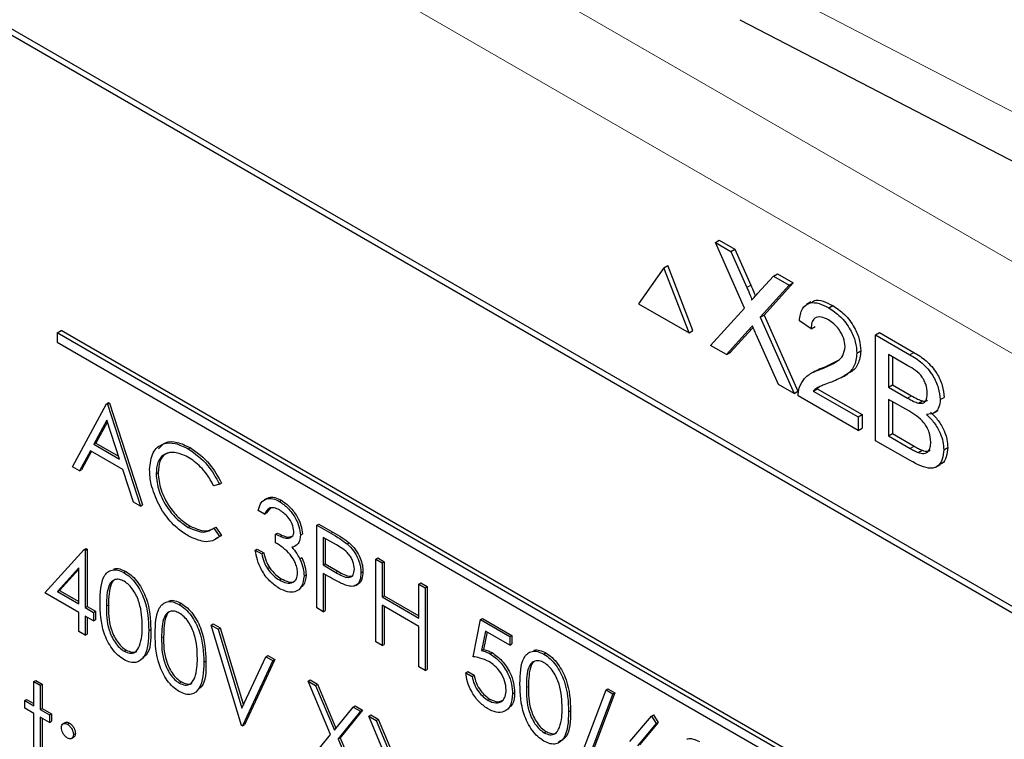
# Paper-space layout 'Blatt2' of a CAD drawing. Header units: millimetres. Extents: x 5 to 418, y 2 to 292.
# Tile 30 of 68: x 109.59 to 113.96, y 160.07 to 163.26. Entities that reach past the tile are written whole.
import ezdxf

# ---------------------------------------------------------------- set-up
doc = ezdxf.new("R2010")
doc.units = ezdxf.units.MM

psp = doc.layouts.new('Blatt2')

# ---------------------------------------------------------------- linework, layer by layer
at = {"color": 7, "linetype": 'Continuous', "lineweight": 18}
for p, q in [((107.0115, 166.2222), (118.1546, 159.7895)), ((117.9778, 159.4833), (106.8347, 165.916)), ((112.6576, 163.5506), (122.1002, 158.655)), ((112.8184, 162.0757), (112.8361, 162.0859)), ((112.8237, 161.8836), (112.8414, 161.8938)), ((113.5423, 161.7767), (113.56, 161.7869)), ((113.5313, 161.5844), (113.5489, 161.5946)), ((113.5436, 161.3606), (113.5613, 161.3708)), ((110.9719, 160.9838), (110.9807, 160.9889)), ((110.9937, 160.8102), (111.0026, 160.8153)), ((109.9753, 160.6609), (109.9841, 160.666)), ((110.22, 160.5196), (110.2289, 160.5247)), ((111.8396, 160.2991), (111.8484, 160.3042))]:
    psp.add_line(p, q, dxfattribs=at)
at = {"color": 7, "linetype": 'Continuous', "lineweight": 25}
for p, q in [((116.8699, 159.0001), (107.9426, 164.1537)), ((116.8446, 158.9855), (108.0058, 164.0881)), ((112.7871, 163.2644), (122.2297, 158.3688)), ((112.6784, 162.2754), (112.6961, 162.2856)), ((112.8078, 161.9838), (112.6784, 162.2754)), ((112.6784, 162.2754), (112.7475, 162.2355)), ((112.6961, 162.2856), (112.7652, 162.2457)), ((112.7475, 162.2355), (112.7652, 162.2457)), ((112.7475, 162.2355), (112.8184, 162.0757)), ((112.7652, 162.2457), (112.8361, 162.0859)), ((112.4492, 162.1628), (112.4669, 162.173)), ((112.5791, 161.8836), (112.4669, 162.173)), ((112.4492, 162.1628), (112.3369, 162.003)), ((112.5615, 161.8734), (112.4492, 162.1628)), ((112.8661, 162.0481), (112.9368, 162.1263)), ((112.9368, 162.1263), (112.9545, 162.1365)), ((112.9368, 162.1263), (113.0068, 162.0858)), ((112.9545, 162.1365), (113.0245, 162.096)), ((113.0068, 162.0858), (112.8774, 161.9429)), ((113.0245, 162.096), (112.8951, 161.9531)), ((113.0068, 162.0858), (113.0245, 162.096)), ((112.3369, 162.003), (112.5615, 161.8734)), ((113.1028, 162.0112), (113.0829, 161.9997)), ((113.1816, 161.9849), (113.1993, 161.9951)), ((112.6576, 161.8179), (112.8078, 161.9838)), ((112.8774, 161.9429), (112.8951, 161.9531)), ((112.8951, 161.9531), (113.0453, 161.6145)), ((112.8774, 161.9429), (113.0277, 161.6043)), ((113.1034, 161.8916), (113.0513, 161.9277)), ((109.7558, 161.8734), (109.7735, 161.8836)), ((115.2359, 158.7098), (109.7558, 161.8734)), ((109.7558, 161.8734), (109.7558, 161.8325)), ((115.2536, 158.72), (109.7735, 161.8836)), ((112.5615, 161.8734), (112.5791, 161.8836)), ((112.8237, 161.8836), (112.7275, 161.7775)), ((112.8414, 161.8938), (112.7452, 161.7877)), ((112.8456, 161.8985), (112.8414, 161.8938)), ((112.9585, 161.6442), (112.8596, 161.8672)), ((113.1034, 161.8916), (113.1211, 161.9018)), ((113.3901, 161.8645), (113.4078, 161.8748)), ((113.3901, 161.395), (113.3901, 161.8645)), ((113.3901, 161.8645), (113.5423, 161.7767)), ((113.4078, 161.8748), (113.56, 161.7869)), ((109.7558, 161.8325), (115.2359, 158.6689)), ((112.7275, 161.7775), (112.6576, 161.8179)), ((112.7275, 161.7775), (112.7452, 161.7877)), ((113.3067, 161.7831), (113.3244, 161.7933)), ((113.5249, 161.7326), (113.4475, 161.7773)), ((113.4475, 161.7773), (113.4475, 161.6328)), ((113.163, 161.7222), (113.2216, 161.7514)), ((113.4651, 161.7671), (113.4651, 161.643)), ((113.1197, 161.7033), (113.0998, 161.6918)), ((113.1453, 161.712), (113.163, 161.7222)), ((113.247, 161.6804), (113.2669, 161.6919)), ((113.0277, 161.6043), (112.9585, 161.6442)), ((113.0277, 161.6043), (113.0453, 161.6145)), ((113.113, 161.6152), (113.1307, 161.6254)), ((113.113, 161.6152), (113.3119, 161.5004)), ((113.1423, 161.6351), (113.1307, 161.6254)), ((113.1307, 161.6254), (113.3296, 161.5106)), ((113.4475, 161.6328), (113.4651, 161.643)), ((113.4475, 161.6328), (113.5313, 161.5844)), ((113.4651, 161.643), (113.5489, 161.5946)), ((109.8243, 161.2788), (109.9753, 161.5591)), ((109.9753, 161.5591), (109.9841, 161.5642)), ((109.9753, 161.5591), (109.9793, 161.5567)), ((109.9793, 161.5567), (109.9882, 161.5618)), ((109.9841, 161.5642), (109.9882, 161.5618)), ((109.9882, 161.5618), (110.135, 161.1096)), ((113.3119, 161.4402), (113.0461, 161.5936)), ((113.537, 161.5269), (113.4475, 161.5786)), ((113.4475, 161.5786), (113.4475, 161.4161)), ((113.4651, 161.5684), (113.4651, 161.4263)), ((113.5801, 161.5618), (113.5978, 161.572)), ((113.6768, 161.5773), (113.6945, 161.5875)), ((109.9793, 161.5567), (110.1262, 161.1045)), ((113.6475, 161.5173), (113.6674, 161.5288)), ((109.977, 161.4865), (109.9194, 161.3794)), ((109.9793, 161.4794), (109.9282, 161.3845)), ((110.0331, 161.3137), (109.977, 161.4865)), ((113.3119, 161.5004), (113.3296, 161.5106)), ((113.3119, 161.5004), (113.3119, 161.4402)), ((113.3296, 161.5106), (113.3296, 161.4504)), ((113.3119, 161.4402), (113.3296, 161.4504)), ((109.9194, 161.3794), (109.9282, 161.3845)), ((109.9282, 161.3845), (110.029, 161.3263)), ((113.5427, 161.3069), (113.3901, 161.395)), ((113.4475, 161.4161), (113.4651, 161.4263)), ((113.4475, 161.4161), (113.5436, 161.3606)), ((113.4651, 161.4263), (113.5613, 161.3708)), ((109.9039, 161.3506), (109.8555, 161.2608)), ((109.9085, 161.3479), (109.8643, 161.2659)), ((110.0481, 161.2673), (109.9039, 161.3506)), ((109.9194, 161.3794), (110.0331, 161.3137)), ((110.3382, 161.359), (110.347, 161.3641)), ((113.5784, 161.3428), (113.5961, 161.353)), ((113.6924, 161.355), (113.7101, 161.3652)), ((109.8555, 161.2608), (109.8243, 161.2788)), ((109.8555, 161.2608), (109.8643, 161.2659)), ((110.0952, 161.1224), (110.0481, 161.2673)), ((110.1956, 161.2478), (110.2044, 161.2529)), ((113.6577, 161.2775), (113.6776, 161.289)), ((110.477, 161.202), (110.452, 161.1943)), ((110.477, 161.202), (110.4859, 161.2071)), ((110.1262, 161.1045), (110.0952, 161.1224)), ((110.6867, 161.1384), (110.6756, 161.132)), ((110.7431, 161.1252), (110.7519, 161.1303)), ((110.1262, 161.1045), (110.135, 161.1096)), ((110.6769, 161.0692), (110.6484, 161.0857)), ((110.7056, 161.0982), (110.6858, 161.0743)), ((110.6769, 161.0692), (110.6858, 161.0743)), ((110.3384, 161.0103), (110.3472, 161.0154)), ((110.452, 161.0059), (110.4609, 161.011)), ((110.452, 161.0059), (110.477, 160.9696)), ((110.4609, 161.011), (110.4859, 160.9747)), ((110.9095, 161.0198), (110.9183, 161.0249)), ((110.9095, 161.0198), (110.9719, 160.9838)), ((110.9095, 160.6523), (110.9095, 161.0198)), ((110.9183, 161.0249), (110.9807, 160.9889)), ((110.4859, 160.9747), (110.4606, 160.9595)), ((110.477, 160.9696), (110.4859, 160.9747)), ((110.7259, 160.9797), (110.7347, 160.9848)), ((110.7259, 160.942), (110.7259, 160.9797)), ((110.836, 160.9761), (110.8449, 160.9812)), ((110.9962, 160.932), (110.938, 160.9656)), ((110.938, 160.9656), (110.938, 160.8431)), ((110.9469, 160.9605), (110.9469, 160.8482)), ((109.7019, 160.7197), (109.8756, 160.9115)), ((109.8756, 160.9115), (109.8845, 160.9166)), ((109.8756, 160.9115), (109.8814, 160.9082)), ((109.8814, 160.9082), (109.8903, 160.9133)), ((109.8814, 160.9082), (109.8814, 160.6538)), ((109.8845, 160.9166), (109.8903, 160.9133)), ((109.8903, 160.9133), (109.8903, 160.6589)), ((110.6361, 160.909), (110.645, 160.9141)), ((110.6361, 160.909), (110.6647, 160.8926)), ((110.645, 160.9141), (110.6735, 160.8977)), ((111.0443, 160.9364), (111.0532, 160.9415)), ((110.6647, 160.8926), (110.6735, 160.8977)), ((110.8334, 160.8707), (110.8422, 160.8758)), ((111.1705, 160.8691), (111.1794, 160.8742)), ((111.1705, 160.8691), (111.1991, 160.8526)), ((111.1705, 160.5016), (111.1705, 160.8691)), ((111.1794, 160.8742), (111.2079, 160.8577)), ((109.8529, 160.8299), (109.758, 160.725)), ((109.8529, 160.8252), (109.7669, 160.7301)), ((109.8529, 160.6703), (109.8529, 160.8299)), ((110.6896, 160.8274), (110.6985, 160.8325)), ((110.938, 160.8431), (110.9469, 160.8482)), ((110.938, 160.8431), (110.9937, 160.8102)), ((110.9469, 160.8482), (111.0026, 160.8153)), ((111.1991, 160.8526), (111.2079, 160.8577)), ((111.1991, 160.8526), (111.1991, 160.7018)), ((111.2079, 160.8577), (111.2079, 160.7069)), ((110.0531, 160.8091), (110.0619, 160.8142)), ((110.7428, 160.7768), (110.7516, 160.7819)), ((110.8523, 160.7945), (110.8612, 160.7996)), ((110.9608, 160.7923), (110.938, 160.8054)), ((110.938, 160.8054), (110.938, 160.6358)), ((110.9469, 160.8003), (110.9469, 160.641)), ((111.1053, 160.8082), (111.1141, 160.8133)), ((109.758, 160.725), (109.7669, 160.7301)), ((109.7669, 160.7301), (109.8529, 160.6805)), ((111.082, 160.7526), (111.093, 160.759)), ((111.3623, 160.7584), (111.3711, 160.7635)), ((111.3623, 160.7584), (111.3908, 160.7419)), ((111.3623, 160.6076), (111.3623, 160.7584)), ((111.3711, 160.7635), (111.3997, 160.747)), ((111.3908, 160.7419), (111.3997, 160.747)), ((111.3908, 160.7419), (111.3908, 160.3744)), ((111.3997, 160.747), (111.3997, 160.3795)), ((109.8529, 160.6326), (109.7019, 160.7197)), ((109.758, 160.725), (109.8529, 160.6703)), ((111.1991, 160.7018), (111.2079, 160.7069)), ((111.1991, 160.7018), (111.3623, 160.6076)), ((111.2079, 160.7069), (111.3623, 160.6178)), ((109.8814, 160.6538), (109.8903, 160.6589)), ((109.8814, 160.6538), (109.9181, 160.6326)), ((109.8903, 160.6589), (109.927, 160.6377)), ((110.2979, 160.6678), (110.3067, 160.6729)), ((110.938, 160.6358), (110.9095, 160.6523)), ((110.938, 160.6358), (110.9469, 160.641)), ((111.3623, 160.5699), (111.1991, 160.6641)), ((111.1991, 160.6641), (111.1991, 160.4851)), ((111.2079, 160.659), (111.2079, 160.4902)), ((109.8529, 160.5478), (109.8529, 160.6326)), ((109.9181, 160.5949), (109.8814, 160.6161)), ((109.8814, 160.6161), (109.8814, 160.5313)), ((109.8903, 160.611), (109.8903, 160.5364)), ((109.9181, 160.6326), (109.927, 160.6377)), ((109.9181, 160.6326), (109.9181, 160.5949)), ((109.9181, 160.5949), (109.927, 160.6)), ((109.927, 160.6377), (109.927, 160.6)), ((111.603, 160.4357), (111.6356, 160.6006)), ((111.6356, 160.6006), (111.6444, 160.6057)), ((111.6356, 160.6006), (111.7661, 160.5252)), ((111.6444, 160.6057), (111.775, 160.5303)), ((110.1629, 160.5524), (110.1718, 160.5575)), ((110.4403, 160.5761), (110.4492, 160.5812)), ((110.4403, 160.5761), (110.4709, 160.5585)), ((110.5749, 160.131), (110.4403, 160.5761)), ((110.4492, 160.5812), (110.4798, 160.5636)), ((110.4709, 160.5585), (110.4798, 160.5636)), ((110.4709, 160.5585), (110.577, 160.2077)), ((110.4798, 160.5636), (110.5833, 160.2212)), ((111.3623, 160.3909), (111.3623, 160.5699)), ((109.8814, 160.5313), (109.8529, 160.5478)), ((109.8814, 160.5313), (109.8903, 160.5364)), ((111.6579, 160.55), (111.6408, 160.4633)), ((111.6649, 160.546), (111.6496, 160.4684)), ((111.7661, 160.4875), (111.6579, 160.55)), ((111.7661, 160.5252), (111.775, 160.5303)), ((111.7661, 160.5252), (111.7661, 160.4875)), ((111.775, 160.5303), (111.775, 160.4926)), ((110.054, 160.4599), (110.0629, 160.465)), ((111.1991, 160.4851), (111.1705, 160.5016)), ((111.1991, 160.4851), (111.2079, 160.4902)), ((111.6408, 160.4633), (111.6496, 160.4684)), ((111.7661, 160.4875), (111.775, 160.4926)), ((110.577, 160.2077), (110.683, 160.436)), ((110.7225, 160.4234), (110.5879, 160.1337)), ((110.683, 160.436), (110.6919, 160.4411)), ((110.683, 160.436), (110.7136, 160.4183)), ((110.6919, 160.4411), (110.7225, 160.4234)), ((110.7136, 160.4183), (110.7225, 160.4234)), ((111.6782, 160.4488), (111.6871, 160.4539)), ((111.9174, 160.4473), (111.9262, 160.4524)), ((110.4077, 160.4111), (110.4165, 160.4162)), ((110.7136, 160.4183), (110.579, 160.1286)), ((111.3908, 160.3744), (111.3623, 160.3909)), ((111.3908, 160.3744), (111.3997, 160.3795)), ((111.5703, 160.365), (111.5792, 160.3701)), ((111.5703, 160.365), (111.5989, 160.3486)), ((111.5792, 160.3701), (111.6077, 160.3537)), ((111.5989, 160.3486), (111.6077, 160.3537)), ((109.653, 160.3256), (109.6618, 160.3307)), ((109.653, 160.3256), (109.6815, 160.3091)), ((109.653, 160.2173), (109.653, 160.3256)), ((109.6618, 160.3307), (109.6904, 160.3142)), ((109.6815, 160.3091), (109.6904, 160.3142)), ((109.6815, 160.3091), (109.6815, 160.2008)), ((109.6904, 160.3142), (109.6904, 160.2059)), ((110.2988, 160.3186), (110.3077, 160.3237)), ((110.8707, 160.3277), (110.8795, 160.3328)), ((110.8707, 160.3277), (110.9037, 160.3087)), ((110.9705, 160.09), (110.8707, 160.3277)), ((110.8795, 160.3328), (110.9125, 160.3138)), ((110.9037, 160.3087), (110.9125, 160.3138)), ((110.9037, 160.3087), (110.987, 160.1103)), ((110.9125, 160.3138), (110.9942, 160.1191)), ((112.193, 160.2882), (112.2018, 160.2934)), ((112.2018, 160.2934), (112.2319, 160.276)), ((111.6691, 160.2421), (111.6779, 160.2472)), ((111.7784, 160.2708), (111.7872, 160.2759)), ((112.0599, 159.9364), (112.193, 160.2882)), ((112.223, 160.2709), (112.09, 159.919)), ((112.2319, 160.276), (112.0988, 159.9241)), ((112.193, 160.2882), (112.223, 160.2709)), ((112.223, 160.2709), (112.2319, 160.276)), ((109.6122, 160.2408), (109.621, 160.2459)), ((109.6122, 160.2078), (109.6122, 160.2408)), ((109.6122, 160.2408), (109.653, 160.2173)), ((109.653, 160.1843), (109.6122, 160.2078)), ((109.621, 160.2459), (109.653, 160.2275)), ((109.6815, 160.2008), (109.6904, 160.2059)), ((109.6904, 160.2059), (109.7312, 160.1823)), ((110.987, 160.1103), (111.0703, 160.2125)), ((111.0703, 160.2125), (111.0791, 160.2176)), ((111.0703, 160.2125), (111.1032, 160.1934)), ((111.0791, 160.2176), (111.1121, 160.1985)), ((109.653, 159.9487), (109.653, 160.1843)), ((109.6815, 160.2008), (109.7223, 160.1772)), ((109.7223, 160.1442), (109.6815, 160.1678)), ((109.6815, 160.1678), (109.6815, 159.9322)), ((109.6904, 160.1627), (109.6904, 159.9374)), ((109.7223, 160.1772), (109.7312, 160.1823)), ((109.7223, 160.1772), (109.7223, 160.1442)), ((109.7312, 160.1823), (109.7312, 160.1493)), ((111.1032, 160.1934), (111.0035, 160.071)), ((111.1121, 160.1985), (111.0123, 160.0761)), ((111.1032, 160.1934), (111.1121, 160.1985)), ((111.1399, 160.1722), (111.1488, 160.1773)), ((111.1399, 160.1722), (111.1729, 160.1532)), ((111.2398, 159.9346), (111.1399, 160.1722)), ((111.1488, 160.1773), (111.1817, 160.1583)), ((112.0272, 160.1906), (112.0361, 160.1957)), ((112.2994, 160.0591), (112.3944, 160.172)), ((112.3944, 160.172), (112.4032, 160.1771)), ((112.3944, 160.172), (112.4164, 160.1393)), ((112.4032, 160.1771), (112.4252, 160.1444)), ((109.7223, 160.1442), (109.7312, 160.1493)), ((109.7933, 160.1436), (109.7822, 160.1372)), ((109.8019, 160.136), (109.8107, 160.1411)), ((110.579, 160.1286), (110.5749, 160.131)), ((110.579, 160.1286), (110.5879, 160.1337)), ((111.1729, 160.1532), (111.1817, 160.1583)), ((111.1729, 160.1532), (111.2562, 159.9548)), ((111.1817, 160.1583), (111.2635, 159.9637)), ((112.4164, 160.1393), (112.3323, 160.0394)), ((112.4252, 160.1444), (112.3411, 160.0445)), ((112.4164, 160.1393), (112.4252, 160.1444)), ((109.8195, 160.0722), (109.8305, 160.0786)), ((109.8284, 160.0901), (109.8372, 160.0952)), ((110.8666, 159.9626), (110.9705, 160.09)), ((111.0035, 160.071), (111.0123, 160.0761)), ((111.0123, 160.0761), (111.1162, 159.8287)), ((111.9184, 160.0982), (111.9272, 160.1033)), ((111.0035, 160.071), (111.1073, 159.8236))]:
    psp.add_line(p, q, dxfattribs=at)
for points, knots in [([(112.8361, 162.0859), (112.8406, 162.0753), (112.8469, 162.0605), (112.854, 162.0438), (112.8552, 162.038), (112.8555, 162.0364)], [0, 0, 0, 0, 0.646868, 0.900977, 1, 1, 1, 1]), ([(112.8184, 162.0757), (112.823, 162.0651), (112.8294, 162.0503), (112.8372, 162.0311), (112.8387, 162.0228), (112.8395, 162.0187)], [0, 0, 0, 0, 0.561277, 0.781763, 1, 1, 1, 1]), ([(112.8395, 162.0187), (112.8445, 162.0242), (112.8533, 162.034), (112.8622, 162.0438), (112.8661, 162.0481)], [0, 0, 0, 0, 0.56, 1, 1, 1, 1]), ([(113.0513, 161.9277), (113.0543, 161.9468), (113.0603, 161.9849), (113.0952, 162.0108), (113.1389, 162.0069), (113.1673, 161.9922), (113.1816, 161.9849)], [0, 0, 0, 0, 0.280235, 0.558893, 0.779132, 1, 1, 1, 1]), ([(113.1053, 162.0073), (113.1092, 162.011), (113.1219, 162.0229), (113.1571, 162.0162), (113.1852, 162.0021), (113.1993, 161.9951)], [0, 0, 0, 0, 0.185653, 0.592247, 1, 1, 1, 1]), ([(113.1993, 161.9951), (113.217, 161.9835), (113.2524, 161.9602), (113.2948, 161.9032), (113.3206, 161.8436), (113.3231, 161.8101), (113.3244, 161.7933)], [0, 0, 0, 0, 0.280482, 0.559644, 0.779749, 1, 1, 1, 1]), ([(113.1816, 161.9849), (113.1993, 161.9733), (113.2347, 161.95), (113.2771, 161.893), (113.3029, 161.8334), (113.3055, 161.7999), (113.3067, 161.7831)], [0, 0, 0, 0, 0.280482, 0.559644, 0.779749, 1, 1, 1, 1]), ([(113.1805, 161.9314), (113.1692, 161.9369), (113.1468, 161.9479), (113.1198, 161.9424), (113.1053, 161.921), (113.1041, 161.9014), (113.1034, 161.8916)], [0, 0, 0, 0, 0.28041, 0.559489, 0.779375, 1, 1, 1, 1]), ([(113.2546, 161.8126), (113.2532, 161.8254), (113.2505, 161.851), (113.2293, 161.8883), (113.205, 161.9156), (113.1886, 161.9261), (113.1805, 161.9314)], [0, 0, 0, 0, 0.27908, 0.558612, 0.779043, 1, 1, 1, 1]), ([(112.8429, 161.9048), (112.8393, 161.9009), (112.8328, 161.8939), (112.8265, 161.8867), (112.8237, 161.8836)], [0, 0, 0, 0, 0.5600016, 1, 1, 1, 1]), ([(112.8596, 161.8672), (112.8564, 161.8742), (112.8508, 161.8868), (112.8453, 161.8993), (112.8429, 161.9048)], [0, 0, 0, 0, 0.56, 1, 1, 1, 1]), ([(113.1453, 161.712), (113.1713, 161.7226), (113.2074, 161.7375), (113.2474, 161.7703), (113.2522, 161.7985), (113.2546, 161.8126)], [0, 0, 0, 0, 0.561313, 0.781386, 1, 1, 1, 1]), ([(113.3067, 161.7831), (113.304, 161.7623), (113.2984, 161.7205), (113.2547, 161.6807), (113.217, 161.6651), (113.1939, 161.6556)], [0, 0, 0, 0, 0.278741, 0.558834, 1, 1, 1, 1]), ([(113.3244, 161.7933), (113.3215, 161.7726), (113.3159, 161.7312), (113.2889, 161.7037), (113.2704, 161.6951), (113.2662, 161.6932)], [0, 0, 0, 0, 0.43566, 0.873431, 1, 1, 1, 1]), ([(113.5423, 161.7767), (113.5604, 161.7656), (113.5963, 161.7435), (113.6433, 161.6905), (113.6712, 161.6294), (113.6749, 161.5947), (113.6768, 161.5773)], [0, 0, 0, 0, 0.281116, 0.560026, 0.780112, 1, 1, 1, 1]), ([(113.56, 161.7869), (113.5781, 161.7758), (113.614, 161.7537), (113.661, 161.7007), (113.6889, 161.6396), (113.6926, 161.6049), (113.6945, 161.5875)], [0, 0, 0, 0, 0.281116, 0.560026, 0.780112, 1, 1, 1, 1]), ([(113.6195, 161.6046), (113.6183, 161.6181), (113.6164, 161.6383), (113.604, 161.667), (113.5764, 161.7051), (113.5478, 161.7204), (113.5249, 161.7326)], [0, 0, 0, 0, 0.2495123, 0.3750187, 0.5002443, 1, 1, 1, 1]), ([(113.0515, 161.6323), (113.0584, 161.6465), (113.0698, 161.67), (113.0954, 161.69), (113.1194, 161.7027), (113.1367, 161.7089), (113.1453, 161.712)], [0, 0, 0, 0, 0.339411, 0.559525, 0.779752, 1, 1, 1, 1]), ([(113.1199, 161.703), (113.1257, 161.7062), (113.1393, 161.714), (113.1543, 161.7192), (113.163, 161.7222)], [0, 0, 0, 0, 0.421829, 1, 1, 1, 1]), ([(113.1939, 161.6556), (113.1842, 161.6519), (113.1682, 161.6459), (113.1462, 161.6372), (113.1278, 161.6291), (113.118, 161.6198), (113.113, 161.6152)], [0, 0, 0, 0, 0.340038, 0.560063, 0.78009, 1, 1, 1, 1]), ([(113.0461, 161.5936), (113.0462, 161.6015), (113.0465, 161.6156), (113.05, 161.6272), (113.0515, 161.6323)], [0, 0, 0, 0, 0.559956, 1, 1, 1, 1]), ([(113.5801, 161.5618), (113.5866, 161.561), (113.5996, 161.5596), (113.6165, 161.5727), (113.6183, 161.5925), (113.6195, 161.6046)], [0, 0, 0, 0, 0.280869, 0.561063, 1, 1, 1, 1]), ([(113.5313, 161.5844), (113.5405, 161.5791), (113.5569, 161.5696), (113.573, 161.5642), (113.5801, 161.5618)], [0, 0, 0, 0, 0.560393, 1, 1, 1, 1]), ([(113.5489, 161.5946), (113.5582, 161.5893), (113.5746, 161.5798), (113.5907, 161.5744), (113.5978, 161.572)], [0, 0, 0, 0, 0.560393, 1, 1, 1, 1]), ([(113.5978, 161.572), (113.6046, 161.5707), (113.6137, 161.569), (113.6194, 161.5741), (113.6208, 161.5754)], [0, 0, 0, 0, 0.753765, 1, 1, 1, 1]), ([(113.6768, 161.5773), (113.6757, 161.5659), (113.6734, 161.543), (113.6537, 161.5156), (113.6302, 161.5131), (113.6158, 161.5115)], [0, 0, 0, 0, 0.280336, 0.5608, 1, 1, 1, 1]), ([(113.6351, 161.389), (113.6338, 161.4032), (113.632, 161.4244), (113.6187, 161.4544), (113.5911, 161.4953), (113.5611, 161.5129), (113.537, 161.5269)], [0, 0, 0, 0, 0.249802, 0.375546, 0.501154, 1, 1, 1, 1]), ([(113.6335, 161.5217), (113.6453, 161.51), (113.6689, 161.4864), (113.6939, 161.4425), (113.7081, 161.4004), (113.7094, 161.377), (113.7101, 161.3652)], [0, 0, 0, 0, 0.280211, 0.55967, 0.779709, 1, 1, 1, 1]), ([(113.6158, 161.5115), (113.6276, 161.4998), (113.6512, 161.4762), (113.6763, 161.4323), (113.6904, 161.3902), (113.6918, 161.3667), (113.6924, 161.355)], [0, 0, 0, 0, 0.280211, 0.55967, 0.779709, 1, 1, 1, 1]), ([(110.167, 161.2668), (110.1699, 161.2939), (110.1757, 161.3482), (110.2228, 161.3841), (110.2795, 161.3879), (110.3186, 161.3686), (110.3382, 161.359)], [0, 0, 0, 0, 0.279512, 0.55908, 0.779374, 1, 1, 1, 1]), ([(110.2061, 161.3584), (110.2158, 161.3691), (110.2366, 161.392), (110.2888, 161.3923), (110.3276, 161.3735), (110.347, 161.3641)], [0, 0, 0, 0, 0.303708, 0.651592, 1, 1, 1, 1]), ([(113.5784, 161.3428), (113.5874, 161.3401), (113.6052, 161.3349), (113.6241, 161.3455), (113.6338, 161.3649), (113.6347, 161.381), (113.6351, 161.389)], [0, 0, 0, 0, 0.28029, 0.559018, 0.779402, 1, 1, 1, 1]), ([(110.3364, 161.3223), (110.3161, 161.3314), (110.2755, 161.3495), (110.2281, 161.3369), (110.1999, 161.3008), (110.197, 161.2655), (110.1956, 161.2478)], [0, 0, 0, 0, 0.279856, 0.559519, 0.779686, 1, 1, 1, 1]), ([(110.2677, 161.3433), (110.2567, 161.342), (110.232, 161.3391), (110.209, 161.3052), (110.2059, 161.2704), (110.2044, 161.2529)], [0, 0, 0, 0, 0.285239, 0.6425, 1, 1, 1, 1]), ([(110.3382, 161.359), (110.3688, 161.3374), (110.4234, 161.2989), (110.4606, 161.2316), (110.477, 161.202)], [0, 0, 0, 0, 0.559517, 1, 1, 1, 1]), ([(110.347, 161.3641), (110.3776, 161.3425), (110.4322, 161.304), (110.4695, 161.2367), (110.4859, 161.2071)], [0, 0, 0, 0, 0.559517, 1, 1, 1, 1]), ([(113.6924, 161.355), (113.6912, 161.3402), (113.6886, 161.3107), (113.6688, 161.2803), (113.6215, 161.2649), (113.5752, 161.2896), (113.5427, 161.3069)], [0, 0, 0, 0, 0.187143, 0.374319, 0.560786, 1, 1, 1, 1]), ([(113.5436, 161.3606), (113.5502, 161.3568), (113.5618, 161.3501), (113.5733, 161.345), (113.5784, 161.3428)], [0, 0, 0, 0, 0.560099, 1, 1, 1, 1]), ([(113.5613, 161.3708), (113.5678, 161.367), (113.5795, 161.3603), (113.591, 161.3552), (113.5961, 161.353)], [0, 0, 0, 0, 0.560099, 1, 1, 1, 1]), ([(113.5961, 161.353), (113.6053, 161.3498), (113.6194, 161.3449), (113.6289, 161.3514), (113.6321, 161.3537)], [0, 0, 0, 0, 0.658905, 1, 1, 1, 1]), ([(113.7101, 161.3652), (113.7087, 161.3508), (113.7059, 161.3218), (113.6927, 161.2956), (113.6792, 161.2919), (113.6765, 161.2911)], [0, 0, 0, 0, 0.444756, 0.889591, 1, 1, 1, 1]), ([(110.452, 161.1943), (110.4417, 161.2128), (110.4245, 161.2433), (110.3934, 161.2787), (110.3654, 161.3041), (110.3461, 161.3162), (110.3364, 161.3223)], [0, 0, 0, 0, 0.3393271, 0.5594657, 0.7797271, 1, 1, 1, 1]), ([(110.2073, 161.1125), (110.1942, 161.1423), (110.1706, 161.1957), (110.1681, 161.2451), (110.167, 161.2668)], [0, 0, 0, 0, 0.559029, 1, 1, 1, 1]), ([(110.2044, 161.2529), (110.2068, 161.2278), (110.2117, 161.1774), (110.2515, 161.1032), (110.2988, 161.0472), (110.3311, 161.026), (110.3472, 161.0154)], [0, 0, 0, 0, 0.279434, 0.558921, 0.779283, 1, 1, 1, 1]), ([(110.1956, 161.2478), (110.198, 161.2226), (110.2028, 161.1723), (110.2427, 161.0981), (110.29, 161.0421), (110.3222, 161.0209), (110.3384, 161.0103)], [0, 0, 0, 0, 0.279434, 0.558921, 0.779283, 1, 1, 1, 1]), ([(110.6484, 161.0857), (110.652, 161.0977), (110.6594, 161.1217), (110.6837, 161.1389), (110.7131, 161.1399), (110.7331, 161.1301), (110.7431, 161.1252)], [0, 0, 0, 0, 0.2802877, 0.5596797, 0.7797465, 1, 1, 1, 1]), ([(110.6869, 161.1356), (110.6897, 161.138), (110.6988, 161.1459), (110.7223, 161.1444), (110.742, 161.135), (110.7519, 161.1303)], [0, 0, 0, 0, 0.184623, 0.592139, 1, 1, 1, 1]), ([(110.7431, 161.1252), (110.756, 161.1162), (110.7817, 161.0981), (110.8125, 161.0567), (110.8321, 161.0134), (110.8347, 160.9885), (110.836, 160.9761)], [0, 0, 0, 0, 0.280085, 0.559868, 0.780099, 1, 1, 1, 1]), ([(110.7519, 161.1303), (110.7648, 161.1213), (110.7906, 161.1032), (110.8214, 161.0618), (110.841, 161.0185), (110.8436, 160.9936), (110.8449, 160.9812)], [0, 0, 0, 0, 0.280085, 0.559868, 0.780099, 1, 1, 1, 1]), ([(110.3386, 160.9725), (110.3218, 160.9832), (110.2943, 161.0009), (110.258, 161.0369), (110.2299, 161.0724), (110.2149, 161.0991), (110.2073, 161.1125)], [0, 0, 0, 0, 0.339838, 0.559927, 0.779959, 1, 1, 1, 1]), ([(110.7435, 161.0873), (110.7352, 161.0913), (110.7187, 161.0994), (110.6924, 161.0962), (110.6828, 161.0794), (110.6769, 161.0692)], [0, 0, 0, 0, 0.280636, 0.560364, 1, 1, 1, 1]), ([(110.8075, 160.9928), (110.8059, 161.0033), (110.8026, 161.0245), (110.7783, 161.0623), (110.7567, 161.0779), (110.7435, 161.0873)], [0, 0, 0, 0, 0.278859, 0.560074, 1, 1, 1, 1]), ([(110.3384, 161.0103), (110.363, 160.9995), (110.407, 160.9803), (110.4383, 160.9981), (110.452, 161.0059)], [0, 0, 0, 0, 0.558772, 1, 1, 1, 1]), ([(110.3472, 161.0154), (110.3718, 161.0046), (110.4159, 160.9854), (110.4471, 161.0032), (110.4609, 161.011)], [0, 0, 0, 0, 0.558772, 1, 1, 1, 1]), ([(110.7259, 160.9797), (110.7439, 160.9713), (110.7708, 160.9586), (110.7972, 160.9649), (110.8062, 160.978), (110.807, 160.9878), (110.8075, 160.9928)], [0, 0, 0, 0, 0.499418, 0.749016, 0.874544, 1, 1, 1, 1]), ([(110.477, 160.9696), (110.4672, 160.9623), (110.4476, 160.9477), (110.4004, 160.9437), (110.362, 160.9616), (110.3386, 160.9725)], [0, 0, 0, 0, 0.2804103, 0.5607951, 1, 1, 1, 1]), ([(110.7347, 160.9848), (110.7532, 160.9754), (110.7789, 160.9623), (110.7978, 160.9703), (110.803, 160.9726)], [0, 0, 0, 0, 0.7205856, 1, 1, 1, 1]), ([(110.836, 160.9761), (110.8355, 160.9679), (110.8345, 160.9516), (110.823, 160.93), (110.808, 160.925), (110.7989, 160.922)], [0, 0, 0, 0, 0.280508, 0.560792, 1, 1, 1, 1]), ([(110.9719, 160.9838), (110.9855, 160.9759), (111.0097, 160.962), (111.0338, 160.9442), (111.0443, 160.9364)], [0, 0, 0, 0, 0.560314, 1, 1, 1, 1]), ([(110.9807, 160.9889), (110.9943, 160.9811), (111.0186, 160.9671), (111.0426, 160.9493), (111.0532, 160.9415)], [0, 0, 0, 0, 0.560314, 1, 1, 1, 1]), ([(110.7423, 160.7394), (110.7277, 160.7493), (110.6985, 160.7691), (110.6641, 160.8172), (110.6441, 160.8659), (110.6388, 160.8946), (110.6361, 160.909)], [0, 0, 0, 0, 0.279886, 0.558979, 0.779263, 1, 1, 1, 1]), ([(110.8238, 160.8078), (110.8233, 160.8145), (110.8224, 160.8278), (110.8125, 160.8567), (110.7829, 160.9054), (110.7487, 160.9274), (110.7259, 160.942)], [0, 0, 0, 0, 0.125587, 0.251191, 0.500605, 1, 1, 1, 1]), ([(110.7989, 160.922), (110.8063, 160.9132), (110.8195, 160.8976), (110.8291, 160.8789), (110.8334, 160.8707)], [0, 0, 0, 0, 0.559795, 1, 1, 1, 1]), ([(111.0767, 160.8245), (111.0753, 160.8359), (111.0731, 160.853), (111.0614, 160.8763), (111.0389, 160.9079), (111.0152, 160.9213), (110.9962, 160.932)], [0, 0, 0, 0, 0.248969, 0.374729, 0.500383, 1, 1, 1, 1]), ([(111.0443, 160.9364), (111.054, 160.9268), (111.0733, 160.9076), (111.0933, 160.8712), (111.1039, 160.8369), (111.1048, 160.8177), (111.1053, 160.8082)], [0, 0, 0, 0, 0.279705, 0.559381, 0.779509, 1, 1, 1, 1]), ([(111.0532, 160.9415), (111.0628, 160.9319), (111.0822, 160.9127), (111.1022, 160.8763), (111.1127, 160.842), (111.1136, 160.8228), (111.1141, 160.8133)], [0, 0, 0, 0, 0.279705, 0.559381, 0.779509, 1, 1, 1, 1]), ([(110.6647, 160.8926), (110.6676, 160.8802), (110.6728, 160.8581), (110.6845, 160.8368), (110.6896, 160.8274)], [0, 0, 0, 0, 0.560694, 1, 1, 1, 1]), ([(110.6735, 160.8977), (110.6764, 160.8853), (110.6816, 160.8632), (110.6933, 160.8419), (110.6985, 160.8325)], [0, 0, 0, 0, 0.560694, 1, 1, 1, 1]), ([(110.8334, 160.8707), (110.8395, 160.8559), (110.8504, 160.8295), (110.8517, 160.8052), (110.8523, 160.7945)], [0, 0, 0, 0, 0.559419, 1, 1, 1, 1]), ([(110.8422, 160.8758), (110.8483, 160.861), (110.8592, 160.8346), (110.8606, 160.8103), (110.8612, 160.7996)], [0, 0, 0, 0, 0.559419, 1, 1, 1, 1]), ([(109.9467, 160.6772), (109.9479, 160.7204), (109.9495, 160.7744), (109.9791, 160.8125), (109.9998, 160.8225), (110.0252, 160.8226), (110.0438, 160.8136), (110.0531, 160.8091)], [0, 0, 0, 0, 0.498702, 0.624177, 0.749467, 0.874745, 1, 1, 1, 1]), ([(110.0069, 160.8247), (110.0077, 160.8251), (110.0153, 160.829), (110.0343, 160.8271), (110.0527, 160.8185), (110.0619, 160.8142)], [0, 0, 0, 0, 0.057969, 0.529028, 1, 1, 1, 1]), ([(110.6896, 160.8274), (110.6988, 160.8155), (110.7151, 160.7942), (110.7343, 160.7822), (110.7428, 160.7768)], [0, 0, 0, 0, 0.558748, 1, 1, 1, 1]), ([(110.6985, 160.8325), (110.7076, 160.8206), (110.724, 160.7993), (110.7431, 160.7873), (110.7516, 160.7819)], [0, 0, 0, 0, 0.558748, 1, 1, 1, 1]), ([(110.9937, 160.8102), (111.0131, 160.7989), (111.0374, 160.7848), (111.0609, 160.7896), (111.0731, 160.7994), (111.0753, 160.8145), (111.0767, 160.8245)], [0, 0, 0, 0, 0.499721, 0.62535, 0.751083, 1, 1, 1, 1]), ([(111.0026, 160.8153), (111.0216, 160.8046), (111.0453, 160.7912), (111.0667, 160.7932), (111.0699, 160.796), (111.0702, 160.7963)], [0, 0, 0, 0, 0.782951, 0.979784, 1, 1, 1, 1]), ([(110.054, 160.7709), (110.0468, 160.7742), (110.0322, 160.781), (110.0128, 160.7792), (109.9974, 160.7701), (109.9763, 160.7375), (109.9757, 160.6949), (109.9753, 160.6609)], [0, 0, 0, 0, 0.125139, 0.250418, 0.375519, 0.500847, 1, 1, 1, 1]), ([(110.0074, 160.7742), (110.0073, 160.7741), (110.002, 160.771), (109.9865, 160.7404), (109.9852, 160.699), (109.9841, 160.666)], [0, 0, 0, 0, 0.004517, 0.204302, 1, 1, 1, 1]), ([(110.0531, 160.8091), (110.0625, 160.8028), (110.0812, 160.7903), (110.1153, 160.7514), (110.1583, 160.6653), (110.1611, 160.5976), (110.1629, 160.5524)], [0, 0, 0, 0, 0.1256, 0.251197, 0.500581, 1, 1, 1, 1]), ([(110.1344, 160.569), (110.1332, 160.6038), (110.1314, 160.656), (110.1016, 160.7237), (110.0759, 160.7556), (110.0613, 160.7658), (110.054, 160.7709)], [0, 0, 0, 0, 0.500072, 0.749021, 0.874598, 1, 1, 1, 1]), ([(110.0619, 160.8142), (110.0713, 160.8079), (110.09, 160.7954), (110.1242, 160.7565), (110.1672, 160.6704), (110.1699, 160.6027), (110.1718, 160.5575)], [0, 0, 0, 0, 0.1256, 0.251197, 0.500581, 1, 1, 1, 1]), ([(110.8523, 160.7945), (110.8501, 160.7777), (110.8455, 160.7443), (110.8156, 160.7219), (110.7792, 160.7214), (110.7546, 160.7334), (110.7423, 160.7394)], [0, 0, 0, 0, 0.279304, 0.558838, 0.779277, 1, 1, 1, 1]), ([(110.7428, 160.7768), (110.7538, 160.7713), (110.7758, 160.7603), (110.8025, 160.764), (110.8206, 160.7797), (110.8227, 160.7984), (110.8238, 160.8078)], [0, 0, 0, 0, 0.280599, 0.560151, 0.780303, 1, 1, 1, 1]), ([(110.7516, 160.7819), (110.7624, 160.7767), (110.784, 160.7663), (110.806, 160.7659), (110.8127, 160.7728), (110.8131, 160.7732)], [0, 0, 0, 0, 0.486345, 0.970875, 1, 1, 1, 1]), ([(110.8612, 160.7996), (110.8597, 160.7818), (110.8575, 160.7561), (110.8418, 160.7462), (110.837, 160.7431)], [0, 0, 0, 0, 0.693666, 1, 1, 1, 1]), ([(111.0418, 160.7516), (111.0267, 160.7581), (110.9998, 160.7697), (110.9727, 160.7854), (110.9608, 160.7923)], [0, 0, 0, 0, 0.559694, 1, 1, 1, 1]), ([(111.1053, 160.8082), (111.1045, 160.7965), (111.103, 160.7732), (111.0871, 160.7529), (111.0654, 160.7464), (111.0497, 160.7498), (111.0418, 160.7516)], [0, 0, 0, 0, 0.2800989, 0.5593238, 0.7794579, 1, 1, 1, 1]), ([(111.1141, 160.8133), (111.1132, 160.8019), (111.1114, 160.7791), (111.101, 160.7613), (111.0922, 160.7588), (111.0917, 160.7587)], [0, 0, 0, 0, 0.486653, 0.971789, 1, 1, 1, 1]), ([(110.2517, 160.6834), (110.2525, 160.6838), (110.2601, 160.6877), (110.2791, 160.6858), (110.2975, 160.6772), (110.3067, 160.6729)], [0, 0, 0, 0, 0.057969, 0.529028, 1, 1, 1, 1]), ([(110.0531, 160.4228), (110.0438, 160.429), (110.0252, 160.4415), (109.9914, 160.4803), (109.9496, 160.5661), (109.9479, 160.6328), (109.9467, 160.6772)], [0, 0, 0, 0, 0.125551, 0.25109, 0.50025, 1, 1, 1, 1]), ([(109.9753, 160.6609), (109.9755, 160.6264), (109.9758, 160.5748), (110.0064, 160.507), (110.0322, 160.4753), (110.0468, 160.465), (110.054, 160.4599)], [0, 0, 0, 0, 0.500291, 0.749086, 0.874606, 1, 1, 1, 1]), ([(109.9841, 160.666), (109.9843, 160.6315), (109.9847, 160.5799), (110.0152, 160.5121), (110.041, 160.4804), (110.0556, 160.4702), (110.0629, 160.465)], [0, 0, 0, 0, 0.500291, 0.749086, 0.874606, 1, 1, 1, 1]), ([(110.1915, 160.5359), (110.1927, 160.5791), (110.1942, 160.6331), (110.2239, 160.6712), (110.2446, 160.6812), (110.27, 160.6813), (110.2886, 160.6723), (110.2979, 160.6678)], [0, 0, 0, 0, 0.498702, 0.624177, 0.749467, 0.874745, 1, 1, 1, 1]), ([(110.2979, 160.6678), (110.3072, 160.6615), (110.326, 160.649), (110.3601, 160.6101), (110.4031, 160.524), (110.4059, 160.4563), (110.4077, 160.4111)], [0, 0, 0, 0, 0.1256, 0.251197, 0.500581, 1, 1, 1, 1]), ([(110.3067, 160.6729), (110.3161, 160.6666), (110.3348, 160.6541), (110.3689, 160.6152), (110.4119, 160.5291), (110.4147, 160.4614), (110.4165, 160.4162)], [0, 0, 0, 0, 0.1256, 0.251197, 0.500581, 1, 1, 1, 1]), ([(110.2988, 160.6296), (110.2915, 160.6329), (110.2769, 160.6397), (110.2576, 160.6379), (110.2421, 160.6288), (110.2211, 160.5962), (110.2205, 160.5536), (110.22, 160.5196)], [0, 0, 0, 0, 0.125139, 0.250418, 0.375519, 0.500847, 1, 1, 1, 1]), ([(110.2521, 160.6329), (110.252, 160.6328), (110.2468, 160.6297), (110.2313, 160.5991), (110.2299, 160.5577), (110.2289, 160.5247)], [0, 0, 0, 0, 0.004517, 0.204302, 1, 1, 1, 1]), ([(110.3791, 160.4277), (110.378, 160.4625), (110.3762, 160.5147), (110.3464, 160.5824), (110.3207, 160.6143), (110.3061, 160.6245), (110.2988, 160.6296)], [0, 0, 0, 0, 0.500072, 0.749021, 0.874598, 1, 1, 1, 1]), ([(110.1629, 160.5524), (110.1611, 160.5093), (110.1585, 160.4448), (110.1152, 160.4088), (110.0812, 160.4092), (110.0624, 160.4183), (110.0531, 160.4228)], [0, 0, 0, 0, 0.499407, 0.748743, 0.874372, 1, 1, 1, 1]), ([(110.1223, 160.4836), (110.1264, 160.4982), (110.1336, 160.5243), (110.1341, 160.5554), (110.1344, 160.569)], [0, 0, 0, 0, 0.559599, 1, 1, 1, 1]), ([(110.1718, 160.5575), (110.1721, 160.5112), (110.1726, 160.456), (110.1421, 160.4359), (110.1371, 160.4327)], [0, 0, 0, 0, 0.83825, 1, 1, 1, 1]), ([(110.2979, 160.2815), (110.2886, 160.2877), (110.27, 160.3002), (110.2362, 160.339), (110.1944, 160.4248), (110.1927, 160.4915), (110.1915, 160.5359)], [0, 0, 0, 0, 0.125551, 0.25109, 0.50025, 1, 1, 1, 1]), ([(110.22, 160.5196), (110.2203, 160.4851), (110.2206, 160.4335), (110.2512, 160.3657), (110.277, 160.334), (110.2915, 160.3237), (110.2988, 160.3186)], [0, 0, 0, 0, 0.500291, 0.749086, 0.874606, 1, 1, 1, 1]), ([(110.2289, 160.5247), (110.2291, 160.4902), (110.2295, 160.4386), (110.26, 160.3708), (110.2858, 160.3391), (110.3004, 160.3288), (110.3077, 160.3237)], [0, 0, 0, 0, 0.500291, 0.749086, 0.874606, 1, 1, 1, 1]), ([(110.054, 160.4599), (110.0627, 160.4562), (110.0801, 160.4487), (110.107, 160.4541), (110.1165, 160.4724), (110.1223, 160.4836)], [0, 0, 0, 0, 0.280257, 0.560781, 1, 1, 1, 1]), ([(110.0629, 160.465), (110.0714, 160.4616), (110.0883, 160.4547), (110.1058, 160.4547), (110.1103, 160.4609), (110.1105, 160.4611)], [0, 0, 0, 0, 0.492383, 0.985234, 1, 1, 1, 1]), ([(111.6496, 160.4684), (111.6565, 160.4666), (111.6688, 160.4634), (111.6815, 160.4568), (111.6871, 160.4539)], [0, 0, 0, 0, 0.560064, 1, 1, 1, 1]), ([(111.8712, 160.463), (111.872, 160.4634), (111.8796, 160.4672), (111.8986, 160.4654), (111.917, 160.4567), (111.9262, 160.4524)], [0, 0, 0, 0, 0.057969, 0.529028, 1, 1, 1, 1]), ([(110.3671, 160.3423), (110.3711, 160.3569), (110.3784, 160.383), (110.3789, 160.4141), (110.3791, 160.4277)], [0, 0, 0, 0, 0.559599, 1, 1, 1, 1]), ([(111.6731, 160.4141), (111.6596, 160.4202), (111.6355, 160.4313), (111.6129, 160.4343), (111.603, 160.4357)], [0, 0, 0, 0, 0.5594162, 1, 1, 1, 1]), ([(111.6408, 160.4633), (111.6476, 160.4615), (111.6599, 160.4583), (111.6727, 160.4517), (111.6782, 160.4488)], [0, 0, 0, 0, 0.560064, 1, 1, 1, 1]), ([(111.6782, 160.4488), (111.6935, 160.4381), (111.7239, 160.4168), (111.7573, 160.3645), (111.776, 160.3135), (111.7776, 160.285), (111.7784, 160.2708)], [0, 0, 0, 0, 0.279688, 0.559025, 0.779292, 1, 1, 1, 1]), ([(111.6871, 160.4539), (111.7023, 160.4432), (111.7327, 160.4219), (111.7662, 160.3696), (111.7848, 160.3186), (111.7864, 160.2901), (111.7872, 160.2759)], [0, 0, 0, 0, 0.279688, 0.559025, 0.779292, 1, 1, 1, 1]), ([(111.811, 160.3154), (111.8123, 160.3586), (111.8138, 160.4126), (111.8434, 160.4507), (111.8641, 160.4607), (111.8895, 160.4608), (111.9081, 160.4518), (111.9174, 160.4473)], [0, 0, 0, 0, 0.498702, 0.624177, 0.749467, 0.874745, 1, 1, 1, 1]), ([(111.9174, 160.4473), (111.9268, 160.4411), (111.9455, 160.4285), (111.9796, 160.3896), (112.0227, 160.3035), (112.0254, 160.2358), (112.0272, 160.1906)], [0, 0, 0, 0, 0.1256, 0.251197, 0.500581, 1, 1, 1, 1]), ([(111.9262, 160.4524), (111.9356, 160.4462), (111.9543, 160.4336), (111.9885, 160.3947), (112.0315, 160.3086), (112.0342, 160.2409), (112.0361, 160.1957)], [0, 0, 0, 0, 0.1256, 0.251197, 0.500581, 1, 1, 1, 1]), ([(110.4077, 160.4111), (110.4059, 160.368), (110.4032, 160.3035), (110.36, 160.2675), (110.3259, 160.2679), (110.3072, 160.277), (110.2979, 160.2815)], [0, 0, 0, 0, 0.499407, 0.748743, 0.874372, 1, 1, 1, 1]), ([(110.4165, 160.4162), (110.4169, 160.3699), (110.4174, 160.3147), (110.3868, 160.2946), (110.3819, 160.2914)], [0, 0, 0, 0, 0.83825, 1, 1, 1, 1]), ([(111.7498, 160.2886), (111.7487, 160.302), (111.7463, 160.3288), (111.7249, 160.3688), (111.6989, 160.3974), (111.6817, 160.4085), (111.6731, 160.4141)], [0, 0, 0, 0, 0.279539, 0.558617, 0.779047, 1, 1, 1, 1]), ([(111.9184, 160.4091), (111.9111, 160.4125), (111.8965, 160.4192), (111.8771, 160.4174), (111.8617, 160.4083), (111.8406, 160.3757), (111.84, 160.3331), (111.8396, 160.2991)], [0, 0, 0, 0, 0.125139, 0.250418, 0.375519, 0.500847, 1, 1, 1, 1]), ([(111.8717, 160.4124), (111.8716, 160.4123), (111.8663, 160.4093), (111.8508, 160.3786), (111.8495, 160.3373), (111.8484, 160.3042)], [0, 0, 0, 0, 0.004517, 0.204302, 1, 1, 1, 1]), ([(111.9987, 160.2073), (111.9975, 160.2421), (111.9957, 160.2942), (111.966, 160.3619), (111.9402, 160.3938), (111.9256, 160.404), (111.9184, 160.4091)], [0, 0, 0, 0, 0.500072, 0.749021, 0.874598, 1, 1, 1, 1]), ([(110.2988, 160.3186), (110.3075, 160.3149), (110.3249, 160.3074), (110.3518, 160.3128), (110.3613, 160.3311), (110.3671, 160.3423)], [0, 0, 0, 0, 0.280257, 0.560781, 1, 1, 1, 1]), ([(111.6674, 160.2054), (111.6538, 160.2148), (111.6265, 160.2338), (111.5957, 160.2797), (111.5766, 160.325), (111.5724, 160.3517), (111.5703, 160.365)], [0, 0, 0, 0, 0.279625, 0.559019, 0.77938, 1, 1, 1, 1]), ([(111.5989, 160.3486), (111.6013, 160.3367), (111.6063, 160.3132), (111.6257, 160.281), (111.6474, 160.2568), (111.6618, 160.247), (111.6691, 160.2421)], [0, 0, 0, 0, 0.28005, 0.559166, 0.779583, 1, 1, 1, 1]), ([(111.6077, 160.3537), (111.6102, 160.3419), (111.6151, 160.3183), (111.6345, 160.2861), (111.6562, 160.2619), (111.6707, 160.2521), (111.6779, 160.2472)], [0, 0, 0, 0, 0.28005, 0.559166, 0.779583, 1, 1, 1, 1]), ([(110.3077, 160.3237), (110.3161, 160.3203), (110.3331, 160.3134), (110.3505, 160.3134), (110.3551, 160.3196), (110.3552, 160.3198)], [0, 0, 0, 0, 0.492383, 0.985234, 1, 1, 1, 1]), ([(111.9174, 160.061), (111.9081, 160.0673), (111.8895, 160.0797), (111.8558, 160.1185), (111.814, 160.2043), (111.8122, 160.271), (111.811, 160.3154)], [0, 0, 0, 0, 0.125551, 0.25109, 0.50025, 1, 1, 1, 1]), ([(111.8396, 160.2991), (111.8398, 160.2646), (111.8402, 160.213), (111.8707, 160.1452), (111.8965, 160.1135), (111.9111, 160.1033), (111.9184, 160.0982)], [0, 0, 0, 0, 0.500291, 0.749086, 0.874606, 1, 1, 1, 1]), ([(111.8484, 160.3042), (111.8486, 160.2697), (111.849, 160.2181), (111.8796, 160.1503), (111.9054, 160.1186), (111.9199, 160.1084), (111.9272, 160.1033)], [0, 0, 0, 0, 0.500291, 0.749086, 0.874606, 1, 1, 1, 1]), ([(111.7784, 160.2708), (111.7765, 160.2528), (111.7728, 160.2168), (111.7442, 160.189), (111.7064, 160.1863), (111.6804, 160.199), (111.6674, 160.2054)], [0, 0, 0, 0, 0.279864, 0.559271, 0.779424, 1, 1, 1, 1]), ([(111.6691, 160.2421), (111.681, 160.2368), (111.7048, 160.2263), (111.7314, 160.2361), (111.7476, 160.2575), (111.7491, 160.2782), (111.7498, 160.2886)], [0, 0, 0, 0, 0.279617, 0.559357, 0.779559, 1, 1, 1, 1]), ([(111.6779, 160.2472), (111.69, 160.2415), (111.7119, 160.2313), (111.7279, 160.2393), (111.735, 160.2429)], [0, 0, 0, 0, 0.55391, 1, 1, 1, 1]), ([(111.7872, 160.2759), (111.786, 160.257), (111.7841, 160.2274), (111.7671, 160.2143), (111.761, 160.2095)], [0, 0, 0, 0, 0.6390951, 1, 1, 1, 1]), ([(111.9866, 160.1218), (111.9907, 160.1364), (111.9979, 160.1625), (111.9984, 160.1936), (111.9987, 160.2073)], [0, 0, 0, 0, 0.559599, 1, 1, 1, 1]), ([(112.0272, 160.1906), (112.0255, 160.1476), (112.0228, 160.083), (111.9795, 160.047), (111.9455, 160.0475), (111.9268, 160.0565), (111.9174, 160.061)], [0, 0, 0, 0, 0.499407, 0.748743, 0.874372, 1, 1, 1, 1]), ([(112.0361, 160.1957), (112.0351, 160.1509), (112.0338, 160.0857), (111.9946, 160.0634), (111.9823, 160.0564)], [0, 0, 0, 0, 0.68684, 1, 1, 1, 1]), ([(109.7754, 160.1207), (109.7759, 160.1249), (109.7768, 160.1334), (109.784, 160.1392), (109.7927, 160.1403), (109.7988, 160.1374), (109.8019, 160.136)], [0, 0, 0, 0, 0.2795852, 0.5594544, 0.7796968, 1, 1, 1, 1]), ([(109.8019, 160.0748), (109.798, 160.0775), (109.7901, 160.0831), (109.7815, 160.0965), (109.7762, 160.1096), (109.7756, 160.117), (109.7754, 160.1207)], [0, 0, 0, 0, 0.279647, 0.559299, 0.779615, 1, 1, 1, 1]), ([(109.7924, 160.1425), (109.7929, 160.143), (109.7951, 160.1452), (109.8017, 160.1452), (109.8077, 160.1425), (109.8107, 160.1411)], [0, 0, 0, 0, 0.111363, 0.55562, 1, 1, 1, 1]), ([(109.8019, 160.136), (109.8058, 160.1332), (109.8137, 160.1277), (109.8222, 160.1143), (109.8277, 160.1012), (109.8282, 160.0938), (109.8284, 160.0901)], [0, 0, 0, 0, 0.279602, 0.559212, 0.779475, 1, 1, 1, 1]), ([(109.8107, 160.1411), (109.8146, 160.1383), (109.8225, 160.1328), (109.8311, 160.1194), (109.8365, 160.1063), (109.837, 160.0989), (109.8372, 160.0952)], [0, 0, 0, 0, 0.279602, 0.559212, 0.779475, 1, 1, 1, 1]), ([(111.9184, 160.0982), (111.9271, 160.0944), (111.9444, 160.0869), (111.9713, 160.0924), (111.9808, 160.1107), (111.9866, 160.1218)], [0, 0, 0, 0, 0.280257, 0.560781, 1, 1, 1, 1]), ([(109.8284, 160.0901), (109.828, 160.0858), (109.8271, 160.0772), (109.8198, 160.0715), (109.8111, 160.0703), (109.805, 160.0733), (109.8019, 160.0748)], [0, 0, 0, 0, 0.279517, 0.559326, 0.779544, 1, 1, 1, 1]), ([(109.8372, 160.0952), (109.8369, 160.0908), (109.8362, 160.0829), (109.8313, 160.0798), (109.8291, 160.0784)], [0, 0, 0, 0, 0.556603, 1, 1, 1, 1]), ([(111.9272, 160.1033), (111.9357, 160.0998), (111.9526, 160.0929), (111.9701, 160.0929), (111.9747, 160.0991), (111.9748, 160.0993)], [0, 0, 0, 0, 0.492383, 0.985234, 1, 1, 1, 1]), ([(112.5525, 160.0697), (112.5533, 160.0701), (112.5609, 160.074), (112.5799, 160.0721), (112.5983, 160.0634), (112.6075, 160.0591)], [0, 0, 0, 0, 0.057969, 0.529028, 1, 1, 1, 1])]:
    psp.add_open_spline(points, degree=3, knots=knots, dxfattribs=at)

doc.saveas('drawing.dxf')
